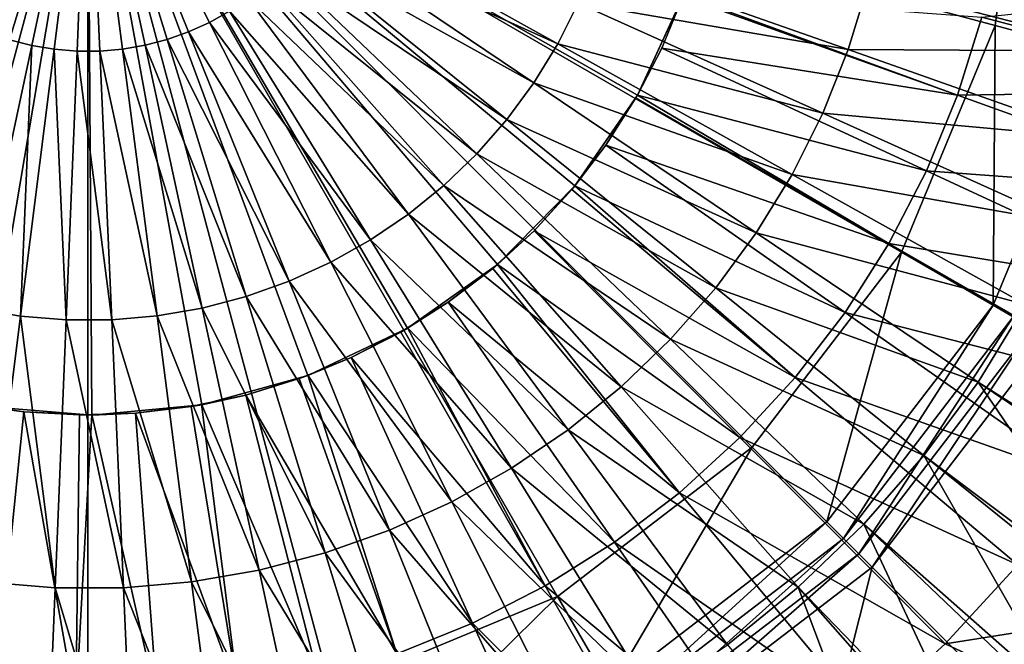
# Model space of a CAD drawing. Extents: x -924 to 924, y -425 to 424.
# Tile 21 of 52: x -2 to 25, y -24 to -7. Entities that reach past the tile are written whole.
import ezdxf

# ---------------------------------------------------------------- set-up
doc = ezdxf.new("R2010")
doc.units = 0
doc.linetypes.add('SOLIDLINE', pattern=[0])
doc.layers.add('Ablaufrosette_Modell_1', color=252, linetype='SOLIDLINE')
doc.layers.add('BE3C_Starlet_I_Sil_8320CWVVK_1', color=252, linetype='SOLIDLINE')

msp = doc.modelspace()

# ---------------------------------------------------------------- linework, layer by layer
at = {"layer": 'Ablaufrosette_Modell_1', "color": 252}
for points in [[(0, 0, 140.5), (-15.0995, -8.84624, 140.5), (-16.4062, -6.08985, 140.5)], [(-13.3339, -11.3338, 140.5), (-15.0995, -8.84624, 140.5), (0, 0, 140.5)], [(0, 0, 140.5), (-11.1633, -13.4771, 140.5), (-13.3339, -11.3338, 140.5)], [(0, 0, 140.5), (-8.6534, -15.2108, 140.5), (-11.1633, -13.4771, 140.5)], [(-5.88061, -16.4824, 140.5), (-8.6534, -15.2108, 140.5), (0, 0, 140.5)], [(0, 0, 140.5), (-2.92914, -17.2531, 140.5), (-5.88061, -16.4824, 140.5)], [(-3.89257, -6.34529, 160.342), (-3.34043, -6.65255, 160.342), (0, 0, 160.5)], [(-3.34043, -6.65255, 160.342), (-2.76422, -6.91187, 160.342), (0, 0, 160.5)], [(0, 0, 140.5), (0.11134, -17.4996, 140.5), (-2.92914, -17.2531, 140.5)], [(-2.76422, -6.91187, 160.342), (-2.1681, -7.12139, 160.342), (0, 0, 160.5)], [(-2.1681, -7.12139, 160.342), (-1.55635, -7.27961, 160.342), (0, 0, 160.5)], [(-1.55635, -7.27961, 160.342), (-0.93339, -7.38537, 160.342), (0, 0, 160.5)], [(-0.93339, -7.38537, 160.342), (-0.3037, -7.43792, 160.342), (0, 0, 160.5)], [(-0.3037, -7.43792, 160.342), (0.32817, -7.43688, 160.342), (0, 0, 160.5)], [(3.3623, -6.64152, 160.342), (3.91343, -6.33245, 160.342), (0, 0, 160.5)], [(2.78695, -6.90274, 160.342), (3.3623, -6.64152, 160.342), (0, 0, 160.5)], [(2.19151, -7.11422, 160.342), (2.78695, -6.90274, 160.342), (0, 0, 160.5)], [(1.58029, -7.27445, 160.342), (2.19151, -7.11422, 160.342), (0, 0, 160.5)], [(0.95768, -7.38226, 160.342), (1.58029, -7.27445, 160.342), (0, 0, 160.5)], [(0.32817, -7.43688, 160.342), (0.95768, -7.38226, 160.342), (0, 0, 160.5)], [(3.14843, -17.2145, 140.5), (0.11134, -17.4996, 140.5), (0, 0, 140.5)], [(11.3338, -13.3339, 140.5), (8.84624, -15.0995, 140.5), (0, 0, 140.5)], [(0, 0, 140.5), (8.84624, -15.0995, 140.5), (6.08985, -16.4062, 140.5)], [(0, 0, 140.5), (6.08985, -16.4062, 140.5), (3.14843, -17.2145, 140.5)], [(16.4824, -5.88061, 140.5), (15.2108, -8.6534, 140.5), (0, 0, 140.5)], [(0, 0, 140.5), (15.2108, -8.6534, 140.5), (13.4771, -11.1633, 140.5)], [(0, 0, 140.5), (13.4771, -11.1633, 140.5), (11.3338, -13.3339, 140.5)], [(6.17437, -4.15837, 160.342), (13.0026, -7.23564, 159.963), (6.50478, -3.61976, 160.342)], [(13.0026, -7.23564, 159.963), (13.5694, -6.10688, 159.963), (6.50478, -3.61976, 160.342)], [(5.79947, -4.66701, 160.342), (12.3421, -8.31227, 159.963), (6.17437, -4.15837, 160.342)], [(12.3421, -8.31227, 159.963), (13.0026, -7.23564, 159.963), (6.17437, -4.15837, 160.342)], [(5.38279, -5.14203, 160.342), (11.5927, -9.32901, 159.963), (5.79947, -4.66701, 160.342)], [(11.5927, -9.32901, 159.963), (12.3421, -8.31227, 159.963), (5.79947, -4.66701, 160.342)], [(4.92733, -5.58, 160.342), (10.7598, -10.2785, 159.963), (5.38279, -5.14203, 160.342)], [(10.7598, -10.2785, 159.963), (11.5927, -9.32901, 159.963), (5.38279, -5.14203, 160.342)], [(13.5694, -6.10688, 159.963), (21.04, -7.39501, 159.363), (14.0384, -4.93411, 159.963)], [(21.04, -7.39501, 159.363), (21.5914, -5.58405, 159.363), (14.0384, -4.93411, 159.963)], [(28.756, -7.43699, 158.541), (29.2831, -4.97152, 158.541), (21.5914, -5.58405, 159.363)], [(4.43636, -5.97776, 160.342), (9.84936, -11.154, 159.963), (4.92733, -5.58, 160.342)], [(9.84936, -11.154, 159.963), (10.7598, -10.2785, 159.963), (4.92733, -5.58, 160.342)], [(21.04, -7.39501, 159.363), (28.756, -7.43699, 158.541), (21.5914, -5.58405, 159.363)], [(32.5231, -8.53585, 156.5), (24.7389, -6.49285, 157.518), (33.1502, -5.62806, 156.5)], [(3.91343, -6.33245, 160.342), (8.86795, -11.9491, 159.963), (4.43636, -5.97776, 160.342)], [(8.86795, -11.9491, 159.963), (9.84936, -11.154, 159.963), (4.43636, -5.97776, 160.342)], [(16.4824, -5.88061, 140.5), (16.4806, -5.88006, 158.272), (15.2108, -8.6534, 140.5)], [(15.2108, -8.6534, 140.5), (16.4806, -5.88006, 158.272), (16.4679, -5.92111, 158.272)], [(15.2108, -8.6534, 140.5), (16.4679, -5.92111, 158.272), (15.8801, -7.35337, 158.272)], [(15.8801, -7.35337, 158.272), (16.4679, -5.92111, 158.272), (24.0682, -8.65387, 157.518)], [(24.0682, -8.65387, 157.518), (16.4679, -5.92111, 158.272), (16.4806, -5.88006, 158.272)], [(24.0682, -8.65387, 157.518), (16.4806, -5.88006, 158.272), (24.7389, -6.49285, 157.518)], [(13.0026, -7.23564, 159.963), (20.3371, -9.15269, 159.363), (13.5694, -6.10688, 159.963)], [(20.3371, -9.15269, 159.363), (21.04, -7.39501, 159.363), (13.5694, -6.10688, 159.963)], [(3.3623, -6.64152, 160.342), (7.82265, -12.6581, 159.963), (3.91343, -6.33245, 160.342)], [(7.82265, -12.6581, 159.963), (8.86795, -11.9491, 159.963), (3.91343, -6.33245, 160.342)], [(32.5231, -8.53585, 156.5), (24.0682, -8.65387, 157.518), (24.7389, -6.49285, 157.518)], [(2.78695, -6.90274, 160.342), (6.72099, -13.2759, 159.963), (3.3623, -6.64152, 160.342)], [(6.72099, -13.2759, 159.963), (7.82265, -12.6581, 159.963), (3.3623, -6.64152, 160.342)], [(2.19151, -7.11422, 160.342), (5.5709, -13.7981, 159.963), (2.78695, -6.90274, 160.342)], [(5.5709, -13.7981, 159.963), (6.72099, -13.2759, 159.963), (2.78695, -6.90274, 160.342)], [(-2.1681, -7.12139, 160.342), (-3.11103, -14.5514, 159.963), (-1.55635, -7.27961, 160.342)], [(-3.11103, -14.5514, 159.963), (-1.86577, -14.7628, 159.963), (-1.55635, -7.27961, 160.342)], [(-1.55635, -7.27961, 160.342), (-1.86577, -14.7628, 159.963), (-0.93339, -7.38537, 160.342)], [(0.95768, -7.38226, 160.342), (3.15888, -14.5411, 159.963), (1.58029, -7.27445, 160.342)], [(1.58029, -7.27445, 160.342), (4.38067, -14.2208, 159.963), (2.19151, -7.11422, 160.342)], [(3.15888, -14.5411, 159.963), (4.38067, -14.2208, 159.963), (1.58029, -7.27445, 160.342)], [(4.38067, -14.2208, 159.963), (5.5709, -13.7981, 159.963), (2.19151, -7.11422, 160.342)], [(12.3421, -8.31227, 159.963), (19.4876, -10.8444, 159.363), (13.0026, -7.23564, 159.963)], [(19.4876, -10.8444, 159.363), (20.3371, -9.15269, 159.363), (13.0026, -7.23564, 159.963)], [(23.2092, -10.7472, 157.518), (15.2076, -8.65175, 158.272), (15.8801, -7.35337, 158.272)], [(15.2076, -8.65175, 158.272), (15.2108, -8.6534, 140.5), (15.8801, -7.35337, 158.272)], [(24.0682, -8.65387, 157.518), (23.2092, -10.7472, 157.518), (15.8801, -7.35337, 158.272)], [(-1.86577, -14.7628, 159.963), (-0.60708, -14.8679, 159.963), (-0.93339, -7.38537, 160.342)], [(-0.93339, -7.38537, 160.342), (-0.60708, -14.8679, 159.963), (-0.3037, -7.43792, 160.342)], [(-0.60708, -14.8679, 159.963), (0.65599, -14.8658, 159.963), (-0.3037, -7.43792, 160.342)], [(-0.3037, -7.43792, 160.342), (0.65599, -14.8658, 159.963), (0.32817, -7.43688, 160.342)], [(0.32817, -7.43688, 160.342), (1.91433, -14.7566, 159.963), (0.95768, -7.38226, 160.342)], [(0.65599, -14.8658, 159.963), (1.91433, -14.7566, 159.963), (0.32817, -7.43688, 160.342)], [(1.91433, -14.7566, 159.963), (3.15888, -14.5411, 159.963), (0.95768, -7.38226, 160.342)], [(20.3371, -9.15269, 159.363), (28.0217, -9.84888, 158.541), (21.04, -7.39501, 159.363)], [(28.0217, -9.84888, 158.541), (28.756, -7.43699, 158.541), (21.04, -7.39501, 159.363)], [(11.5927, -9.32901, 159.963), (18.4977, -12.458, 159.363), (12.3421, -8.31227, 159.963)], [(18.4977, -12.458, 159.363), (19.4876, -10.8444, 159.363), (12.3421, -8.31227, 159.963)], [(15.1681, -8.72808, 158.272), (13.4771, -11.1633, 140.5), (15.2076, -8.65175, 158.272)], [(15.2076, -8.65175, 158.272), (13.4771, -11.1633, 140.5), (15.2108, -8.6534, 140.5)], [(22.1686, -12.7563, 157.518), (15.1681, -8.72808, 158.272), (15.2076, -8.65175, 158.272)], [(23.2092, -10.7472, 157.518), (22.1686, -12.7563, 157.518), (15.2076, -8.65175, 158.272)], [(31.6414, -11.3768, 156.5), (23.2092, -10.7472, 157.518), (24.0682, -8.65387, 157.518)], [(31.6414, -11.3768, 156.5), (24.0682, -8.65387, 157.518), (32.5231, -8.53585, 156.5)], [(15.1681, -8.72808, 158.272), (14.3373, -10.0345, 158.272), (13.4771, -11.1633, 140.5)], [(22.1686, -12.7563, 157.518), (14.3373, -10.0345, 158.272), (15.1681, -8.72808, 158.272)], [(19.4876, -10.8444, 159.363), (27.0855, -12.1898, 158.541), (20.3371, -9.15269, 159.363)], [(27.0855, -12.1898, 158.541), (28.0217, -9.84888, 158.541), (20.3371, -9.15269, 159.363)], [(10.7598, -10.2785, 159.963), (17.3746, -13.9819, 159.363), (11.5927, -9.32901, 159.963)], [(17.3746, -13.9819, 159.363), (18.4977, -12.458, 159.363), (11.5927, -9.32901, 159.963)], [(20.9544, -14.6657, 157.518), (13.4729, -11.1601, 158.272), (14.3373, -10.0345, 158.272)], [(13.4771, -11.1633, 140.5), (14.3373, -10.0345, 158.272), (13.4729, -11.1601, 158.272)], [(20.9544, -14.6657, 157.518), (14.3373, -10.0345, 158.272), (22.1686, -12.7563, 157.518)], [(9.84936, -11.154, 159.963), (16.1263, -15.405, 159.363), (10.7598, -10.2785, 159.963)], [(16.1263, -15.405, 159.363), (17.3746, -13.9819, 159.363), (10.7598, -10.2785, 159.963)], [(18.4977, -12.458, 159.363), (25.9542, -14.4429, 158.541), (19.4876, -10.8444, 159.363)], [(25.9542, -14.4429, 158.541), (27.0855, -12.1898, 158.541), (19.4876, -10.8444, 159.363)], [(30.5121, -14.1288, 156.5), (22.1686, -12.7563, 157.518), (23.2092, -10.7472, 157.518)], [(30.5121, -14.1288, 156.5), (23.2092, -10.7472, 157.518), (31.6414, -11.3768, 156.5)], [(8.86795, -11.9491, 159.963), (14.7617, -16.7171, 159.363), (9.84936, -11.154, 159.963)], [(14.7617, -16.7171, 159.363), (16.1263, -15.405, 159.363), (9.84936, -11.154, 159.963)], [(12.3466, -12.4021, 158.272), (11.3338, -13.3339, 140.5), (13.4771, -11.1633, 140.5)], [(12.3466, -12.4021, 158.272), (13.4771, -11.1633, 140.5), (13.3944, -11.2624, 158.272)], [(19.5763, -16.4602, 157.518), (13.3944, -11.2624, 158.272), (13.4729, -11.1601, 158.272)], [(13.4771, -11.1633, 140.5), (13.4729, -11.1601, 158.272), (13.3944, -11.2624, 158.272)], [(19.5763, -16.4602, 157.518), (13.4729, -11.1601, 158.272), (20.9544, -14.6657, 157.518)], [(19.5763, -16.4602, 157.518), (12.3466, -12.4021, 158.272), (13.3944, -11.2624, 158.272)], [(7.82265, -12.6581, 159.963), (13.2908, -17.9087, 159.363), (8.86795, -11.9491, 159.963)], [(13.2908, -17.9087, 159.363), (14.7617, -16.7171, 159.363), (8.86795, -11.9491, 159.963)], [(18.0449, -18.126, 157.518), (11.3293, -13.3289, 158.272), (12.3466, -12.4021, 158.272)], [(11.3293, -13.3289, 158.272), (11.3338, -13.3339, 140.5), (12.3466, -12.4021, 158.272)], [(18.0449, -18.126, 157.518), (12.3466, -12.4021, 158.272), (19.5763, -16.4602, 157.518)], [(17.3746, -13.9819, 159.363), (24.6358, -16.5919, 158.541), (18.4977, -12.458, 159.363)], [(24.6358, -16.5919, 158.541), (25.9542, -14.4429, 158.541), (18.4977, -12.458, 159.363)], [(6.72099, -13.2759, 159.963), (11.7242, -18.9713, 159.363), (7.82265, -12.6581, 159.963)], [(11.7242, -18.9713, 159.363), (13.2908, -17.9087, 159.363), (7.82265, -12.6581, 159.963)], [(29.144, -16.7702, 156.5), (20.9544, -14.6657, 157.518), (22.1686, -12.7563, 157.518)], [(29.144, -16.7702, 156.5), (22.1686, -12.7563, 157.518), (30.5121, -14.1288, 156.5)], [(5.5709, -13.7981, 159.963), (10.0731, -19.8973, 159.363), (6.72099, -13.2759, 159.963)], [(10.0731, -19.8973, 159.363), (11.7242, -18.9713, 159.363), (6.72099, -13.2759, 159.963)], [(11.3338, -13.3339, 140.5), (9.9701, -14.3822, 158.272), (8.84624, -15.0995, 140.5)], [(11.3338, -13.3339, 140.5), (11.2022, -13.4447, 158.272), (9.9701, -14.3822, 158.272)], [(16.3723, -19.6499, 157.518), (11.2022, -13.4447, 158.272), (11.3293, -13.3289, 158.272)], [(11.3293, -13.3289, 158.272), (11.2022, -13.4447, 158.272), (11.3338, -13.3339, 140.5)], [(16.3723, -19.6499, 157.518), (11.3293, -13.3289, 158.272), (18.0449, -18.126, 157.518)], [(16.3723, -19.6499, 157.518), (9.9701, -14.3822, 158.272), (11.2022, -13.4447, 158.272)], [(4.38067, -14.2208, 159.963), (8.34939, -20.6799, 159.363), (5.5709, -13.7981, 159.963)], [(8.34939, -20.6799, 159.363), (10.0731, -19.8973, 159.363), (5.5709, -13.7981, 159.963)], [(16.1263, -15.405, 159.363), (23.14, -18.6214, 158.541), (17.3746, -13.9819, 159.363)], [(23.14, -18.6214, 158.541), (24.6358, -16.5919, 158.541), (17.3746, -13.9819, 159.363)], [(3.15888, -14.5411, 159.963), (6.56553, -21.3134, 159.363), (4.38067, -14.2208, 159.963)], [(6.56553, -21.3134, 159.363), (8.34939, -20.6799, 159.363), (4.38067, -14.2208, 159.963)], [(14.5716, -21.02, 157.518), (8.84188, -15.0925, 158.272), (9.9701, -14.3822, 158.272)], [(8.84624, -15.0995, 140.5), (9.9701, -14.3822, 158.272), (8.84188, -15.0925, 158.272)], [(14.5716, -21.02, 157.518), (9.9701, -14.3822, 158.272), (16.3723, -19.6499, 157.518)], [(24.6358, -16.5919, 158.541), (30.8676, -20.536, 157.5), (25.9542, -14.4429, 158.541)], [(-3.11103, -14.5514, 159.963), (-2.79633, -22.1258, 159.363), (-1.86577, -14.7628, 159.963)], [(1.91433, -14.7566, 159.963), (4.73438, -21.7935, 159.363), (3.15888, -14.5411, 159.963)], [(4.73438, -21.7935, 159.363), (6.56553, -21.3134, 159.363), (3.15888, -14.5411, 159.963)], [(27.5478, -19.2803, 156.5), (19.5763, -16.4602, 157.518), (20.9544, -14.6657, 157.518)], [(27.5478, -19.2803, 156.5), (20.9544, -14.6657, 157.518), (29.144, -16.7702, 156.5)], [(-2.79633, -22.1258, 159.363), (-0.90986, -22.2832, 159.363), (-1.86577, -14.7628, 159.963)], [(-1.86577, -14.7628, 159.963), (-0.90986, -22.2832, 159.363), (-0.60708, -14.8679, 159.963)], [(-0.90986, -22.2832, 159.363), (0.98316, -22.2801, 159.363), (-0.60708, -14.8679, 159.963)], [(-0.60708, -14.8679, 159.963), (0.98316, -22.2801, 159.363), (0.65599, -14.8658, 159.963)], [(0.65599, -14.8658, 159.963), (2.86911, -22.1164, 159.363), (1.91433, -14.7566, 159.963)], [(0.98316, -22.2801, 159.363), (2.86911, -22.1164, 159.363), (0.65599, -14.8658, 159.963)], [(2.86911, -22.1164, 159.363), (4.73438, -21.7935, 159.363), (1.91433, -14.7566, 159.963)], [(7.2821, -15.9129, 158.272), (6.08985, -16.4062, 140.5), (8.84624, -15.0995, 140.5)], [(7.2821, -15.9129, 158.272), (8.84624, -15.0995, 140.5), (8.65999, -15.2071, 158.272)], [(12.6568, -22.2255, 157.518), (7.2821, -15.9129, 158.272), (8.65999, -15.2071, 158.272)], [(12.6568, -22.2255, 157.518), (8.65999, -15.2071, 158.272), (8.84188, -15.0925, 158.272)], [(8.84624, -15.0995, 140.5), (8.84188, -15.0925, 158.272), (8.65999, -15.2071, 158.272)], [(12.6568, -22.2255, 157.518), (8.84188, -15.0925, 158.272), (14.5716, -21.02, 157.518)], [(14.7617, -16.7171, 159.363), (21.4774, -20.5168, 158.541), (16.1263, -15.405, 159.363)], [(21.4774, -20.5168, 158.541), (23.14, -18.6214, 158.541), (16.1263, -15.405, 159.363)], [(10.643, -23.2572, 157.518), (6.08628, -16.3974, 158.272), (7.2821, -15.9129, 158.272)], [(6.08628, -16.3974, 158.272), (6.08985, -16.4062, 140.5), (7.2821, -15.9129, 158.272)], [(10.643, -23.2572, 157.518), (7.2821, -15.9129, 158.272), (12.6568, -22.2255, 157.518)], [(6.08985, -16.4062, 140.5), (4.36657, -16.9465, 158.272), (3.14843, -17.2145, 140.5)], [(6.08985, -16.4062, 140.5), (5.84722, -16.4942, 158.272), (4.36657, -16.9465, 158.272)], [(8.54588, -24.1068, 157.518), (4.36657, -16.9465, 158.272), (5.84722, -16.4942, 158.272)], [(8.54588, -24.1068, 157.518), (5.84722, -16.4942, 158.272), (6.08628, -16.3974, 158.272)], [(6.08628, -16.3974, 158.272), (5.84722, -16.4942, 158.272), (6.08985, -16.4062, 140.5)], [(8.54588, -24.1068, 157.518), (6.08628, -16.3974, 158.272), (10.643, -23.2572, 157.518)], [(25.736, -21.6395, 156.5), (18.0449, -18.126, 157.518), (19.5763, -16.4602, 157.518)], [(25.736, -21.6395, 156.5), (19.5763, -16.4602, 157.518), (27.5478, -19.2803, 156.5)], [(23.14, -18.6214, 158.541), (29.041, -23.0469, 157.5), (24.6358, -16.5919, 158.541)], [(29.041, -23.0469, 157.5), (30.7443, -20.7055, 157.5), (24.6358, -16.5919, 158.541)], [(30.7443, -20.7055, 157.5), (30.8676, -20.536, 157.5), (24.6358, -16.5919, 158.541)], [(13.2908, -17.9087, 159.363), (19.6601, -22.2643, 158.541), (14.7617, -16.7171, 159.363)], [(19.6601, -22.2643, 158.541), (21.4774, -20.5168, 158.541), (14.7617, -16.7171, 159.363)], [(6.38187, -24.7678, 157.518), (3.14621, -17.204, 158.272), (4.36657, -16.9465, 158.272)], [(3.14843, -17.2145, 140.5), (4.36657, -16.9465, 158.272), (3.14621, -17.204, 158.272)], [(6.38187, -24.7678, 157.518), (4.36657, -16.9465, 158.272), (8.54588, -24.1068, 157.518)], [(-2.92914, -17.2531, 140.5), (-1.77841, -17.4094, 158.272), (-2.92727, -17.2404, 158.272)], [(0.11134, -17.4996, 140.5), (-1.77841, -17.4094, 158.272), (-2.92914, -17.2531, 140.5)], [(-2.5992, -25.4443, 157.518), (-2.92727, -17.2404, 158.272), (-1.77841, -17.4094, 158.272)], [(-2.5992, -25.4443, 157.518), (-1.77841, -17.4094, 158.272), (-0.34025, -25.5745, 157.518)], [(-0.34025, -25.5745, 157.518), (-1.77841, -17.4094, 158.272), (-0.23281, -17.4985, 158.272)], [(0.11134, -17.4996, 140.5), (-0.23281, -17.4985, 158.272), (-1.77841, -17.4094, 158.272)], [(1.31462, -17.4506, 158.272), (0.11134, -17.4996, 140.5), (3.14843, -17.2145, 140.5)], [(1.31462, -17.4506, 158.272), (3.14843, -17.2145, 140.5), (2.85176, -17.2661, 158.272)], [(4.16792, -25.2349, 157.518), (1.31462, -17.4506, 158.272), (2.85176, -17.2661, 158.272)], [(4.16792, -25.2349, 157.518), (2.85176, -17.2661, 158.272), (3.14621, -17.204, 158.272)], [(3.14843, -17.2145, 140.5), (3.14621, -17.204, 158.272), (2.85176, -17.2661, 158.272)], [(4.16792, -25.2349, 157.518), (3.14621, -17.204, 158.272), (6.38187, -24.7678, 157.518)], [(-0.34025, -25.5745, 157.518), (0.11097, -17.4878, 158.272), (1.92135, -25.5045, 157.518)], [(-0.34025, -25.5745, 157.518), (-0.23281, -17.4985, 158.272), (0.11097, -17.4878, 158.272)], [(0.11097, -17.4878, 158.272), (-0.23281, -17.4985, 158.272), (0.11134, -17.4996, 140.5)], [(1.92135, -25.5045, 157.518), (0.11097, -17.4878, 158.272), (1.31462, -17.4506, 158.272)], [(0.11097, -17.4878, 158.272), (0.11134, -17.4996, 140.5), (1.31462, -17.4506, 158.272)], [(1.92135, -25.5045, 157.518), (1.31462, -17.4506, 158.272), (4.16792, -25.2349, 157.518)], [(11.7242, -18.9713, 159.363), (17.7011, -23.8513, 158.541), (13.2908, -17.9087, 159.363)], [(17.7011, -23.8513, 158.541), (19.6601, -22.2643, 158.541), (13.2908, -17.9087, 159.363)], [(23.7228, -23.8294, 156.5), (16.3723, -19.6499, 157.518), (18.0449, -18.126, 157.518)], [(23.7228, -23.8294, 156.5), (18.0449, -18.126, 157.518), (25.736, -21.6395, 156.5)], [(21.4774, -20.5168, 158.541), (27.0106, -25.3961, 157.5), (23.14, -18.6214, 158.541)], [(27.0106, -25.3961, 157.5), (28.8764, -23.2373, 157.5), (23.14, -18.6214, 158.541)], [(28.8764, -23.2373, 157.5), (29.041, -23.0469, 157.5), (23.14, -18.6214, 158.541)], [(10.0731, -19.8973, 159.363), (15.6146, -25.2666, 158.541), (11.7242, -18.9713, 159.363)], [(15.6146, -25.2666, 158.541), (17.7011, -23.8513, 158.541), (11.7242, -18.9713, 159.363)], [(21.5239, -25.8328, 156.5), (14.5716, -21.02, 157.518), (16.3723, -19.6499, 157.518)], [(21.5239, -25.8328, 156.5), (16.3723, -19.6499, 157.518), (23.7228, -23.8294, 156.5)], [(8.34939, -20.6799, 159.363), (13.4156, -26.4998, 158.541), (10.0731, -19.8973, 159.363)], [(13.4156, -26.4998, 158.541), (15.6146, -25.2666, 158.541), (10.0731, -19.8973, 159.363)], [(6.56553, -21.3134, 159.363), (11.1199, -27.542, 158.541), (8.34939, -20.6799, 159.363)], [(11.1199, -27.542, 158.541), (13.4156, -26.4998, 158.541), (8.34939, -20.6799, 159.363)], [(19.6601, -22.2643, 158.541), (24.7908, -27.5673, 157.5), (21.4774, -20.5168, 158.541)], [(24.7908, -27.5673, 157.5), (26.8007, -25.6014, 157.5), (21.4774, -20.5168, 158.541)], [(26.8007, -25.6014, 157.5), (27.0106, -25.3961, 157.5), (21.4774, -20.5168, 158.541)], [(19.1566, -27.634, 156.5), (12.6568, -22.2255, 157.518), (14.5716, -21.02, 157.518)], [(19.1566, -27.634, 156.5), (14.5716, -21.02, 157.518), (21.5239, -25.8328, 156.5)], [(4.73438, -21.7935, 159.363), (8.74416, -28.3858, 158.541), (6.56553, -21.3134, 159.363)], [(8.74416, -28.3858, 158.541), (11.1199, -27.542, 158.541), (6.56553, -21.3134, 159.363)], [(2.86911, -22.1164, 159.363), (6.30537, -29.0251, 158.541), (4.73438, -21.7935, 159.363)], [(6.30537, -29.0251, 158.541), (8.74416, -28.3858, 158.541), (4.73438, -21.7935, 159.363)], [(25.736, -21.6395, 156.5), (28.9801, -22.9985, 156.5), (23.7228, -23.8294, 156.5)], [(-3.72423, -29.4677, 158.541), (-1.21178, -29.6774, 158.541), (-2.79633, -22.1258, 159.363)], [(-2.79633, -22.1258, 159.363), (-1.21178, -29.6774, 158.541), (-0.90986, -22.2832, 159.363)], [(-1.21178, -29.6774, 158.541), (1.30941, -29.6732, 158.541), (-0.90986, -22.2832, 159.363)], [(-0.90986, -22.2832, 159.363), (1.30941, -29.6732, 158.541), (0.98316, -22.2801, 159.363)], [(0.98316, -22.2801, 159.363), (3.82116, -29.4553, 158.541), (2.86911, -22.1164, 159.363)], [(1.30941, -29.6732, 158.541), (3.82116, -29.4553, 158.541), (0.98316, -22.2801, 159.363)], [(3.82116, -29.4553, 158.541), (6.30537, -29.0251, 158.541), (2.86911, -22.1164, 159.363)], [(16.6393, -29.2189, 156.5), (10.643, -23.2572, 157.518), (12.6568, -22.2255, 157.518)], [(16.6393, -29.2189, 156.5), (12.6568, -22.2255, 157.518), (19.1566, -27.634, 156.5)], [(17.7011, -23.8513, 158.541), (22.3971, -29.545, 157.5), (19.6601, -22.2643, 158.541)], [(22.3971, -29.545, 157.5), (24.5321, -27.781, 157.5), (19.6601, -22.2643, 158.541)], [(24.5321, -27.781, 157.5), (24.7908, -27.5673, 157.5), (19.6601, -22.2643, 158.541)], [(23.7228, -23.8294, 156.5), (28.9801, -22.9985, 156.5), (26.9539, -25.3429, 156.5)], [(13.9919, -30.5751, 156.5), (8.54588, -24.1068, 157.518), (10.643, -23.2572, 157.518)], [(13.9919, -30.5751, 156.5), (10.643, -23.2572, 157.518), (16.6393, -29.2189, 156.5)], [(23.7228, -23.8294, 156.5), (26.9539, -25.3429, 156.5), (21.5239, -25.8328, 156.5)]]:
    msp.add_3dface(points, dxfattribs=at)
at = {"layer": 'BE3C_Starlet_I_Sil_8320CWVVK_1', "color": 252}
for points in [[(-500, 320.795), (820.794, -420), (-820.794, -420)], [(500, 320.795), (820.794, -420), (-500, 320.795)], [(0, 0, 147.5), (-26, 0, 147.5), (-25.1141, -6.72929, 147.5)], [(-25.1141, -6.72929, 147.5), (-22.5167, -13, 147.5), (0, 0, 147.5)], [(0, 0, 147.5), (-22.5167, -13, 147.5), (-18.3848, -18.3848, 147.5)], [(0, 0, 147.5), (-18.3848, -18.3848, 147.5), (-13, -22.5167, 147.5)], [(-13, -22.5167, 147.5), (-6.72929, -25.1141, 147.5), (0, 0, 147.5)], [(0, 0, 147.5), (-6.72929, -25.1141, 147.5), (0, -26, 147.5)], [(0, 0, 147.5), (0, -26, 147.5), (6.72929, -25.1141, 147.5)], [(22.5167, -13, 147.5), (25.1141, -6.72929, 147.5), (0, 0, 147.5)], [(0, 0, 147.5), (25.1141, -6.72929, 147.5), (26, 0, 147.5)], [(6.72929, -25.1141, 147.5), (13, -22.5167, 147.5), (0, 0, 147.5)], [(0, 0, 147.5), (13, -22.5167, 147.5), (18.3848, -18.3848, 147.5)], [(0, 0, 147.5), (18.3848, -18.3848, 147.5), (22.5167, -13, 147.5)], [(25.1141, -6.72929, 147.5), (27.9432, -7.48736, 147.5), (26, 0, 147.5)], [(22.5167, -13, 147.5), (25.0532, -14.4645, 147.5), (25.1141, -6.72929, 147.5)], [(25.1141, -6.72929, 147.5), (25.0532, -14.4645, 147.5), (27.9432, -7.48736, 147.5)], [(25.0532, -14.4645, 147.5), (25.6136, -14.788, 147.585), (27.9432, -7.48736, 147.5)], [(18.3848, -18.3848, 147.5), (20.4558, -20.4558, 147.5), (22.5167, -13, 147.5)], [(22.5167, -13, 147.5), (20.4558, -20.4558, 147.5), (25.0532, -14.4645, 147.5)], [(20.4558, -20.4558, 147.5), (20.9134, -20.9134, 147.585), (25.0532, -14.4645, 147.5)], [(25.0532, -14.4645, 147.5), (20.9134, -20.9134, 147.585), (25.6136, -14.788, 147.585)], [(20.9134, -20.9134, 147.585), (21.3397, -21.3397, 147.835), (25.6136, -14.788, 147.585)], [(25.6136, -14.788, 147.585), (21.3397, -21.3397, 147.835), (26.1357, -15.0895, 147.835)], [(21.3397, -21.3397, 147.835), (21.7058, -21.7058, 148.232), (26.1357, -15.0895, 147.835)], [(26.1357, -15.0895, 147.835), (21.7058, -21.7058, 148.232), (26.5841, -15.3483, 148.232)], [(21.7058, -21.7058, 148.232), (26.7566, -26.7566, 155.375), (26.5841, -15.3483, 148.232)], [(13, -22.5167, 147.5), (14.4645, -25.0532, 147.5), (18.3848, -18.3848, 147.5)], [(18.3848, -18.3848, 147.5), (14.4645, -25.0532, 147.5), (20.4558, -20.4558, 147.5)], [(14.4645, -25.0532, 147.5), (14.788, -25.6136, 147.585), (20.4558, -20.4558, 147.5)], [(20.4558, -20.4558, 147.5), (14.788, -25.6136, 147.585), (20.9134, -20.9134, 147.585)], [(14.788, -25.6136, 147.585), (15.0895, -26.1357, 147.835), (20.9134, -20.9134, 147.585)], [(20.9134, -20.9134, 147.585), (15.0895, -26.1357, 147.835), (21.3397, -21.3397, 147.835)], [(15.0895, -26.1357, 147.835), (15.3483, -26.5841, 148.232), (21.3397, -21.3397, 147.835)], [(21.3397, -21.3397, 147.835), (15.3483, -26.5841, 148.232), (21.7058, -21.7058, 148.232)], [(15.3483, -26.5841, 148.232), (18.9198, -32.77, 155.375), (21.7058, -21.7058, 148.232)], [(21.7058, -21.7058, 148.232), (18.9198, -32.77, 155.375), (26.7566, -26.7566, 155.375)], [(6.72929, -25.1141, 147.5), (7.48736, -27.9432, 147.5), (13, -22.5167, 147.5)], [(13, -22.5167, 147.5), (7.48736, -27.9432, 147.5), (14.4645, -25.0532, 147.5)]]:
    msp.add_3dface(points, dxfattribs=at)

doc.saveas('drawing.dxf')
